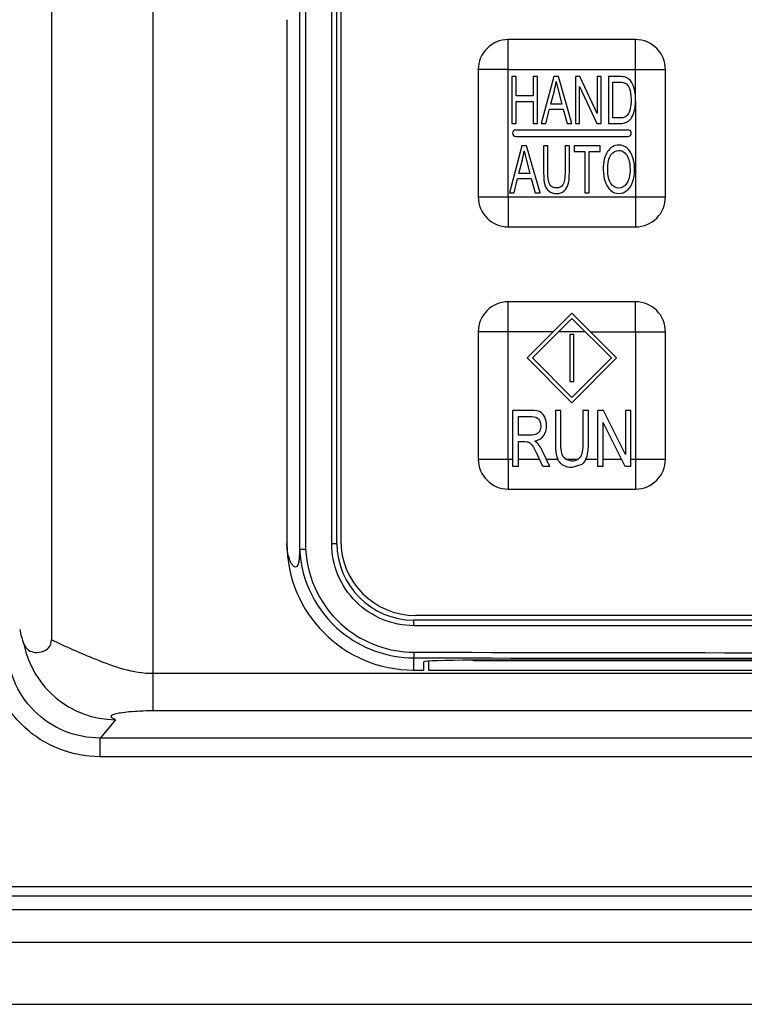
# Model space of a CAD drawing. Header units: millimetres. Extents: x 0 to 3364, y 0 to 2378.
# Tile 13 of 32: x 1667 to 1706, y 1339 to 1391. Entities that reach past the tile are written whole.
import ezdxf

# ---------------------------------------------------------------- set-up
doc = ezdxf.new("R2010")
doc.units = ezdxf.units.MM
doc.header["$LTSCALE"] = 185.02
doc.layers.add('00_COMPONENTS', color=7, linetype='CONTINUOUS')

msp = doc.modelspace()

# ---------------------------------------------------------------- linework, layer by layer
at = {"layer": '00_COMPONENTS', "color": 7, "linetype": 'CONTINUOUS'}
for p, q in [((1668.822, 1480.131), (1668.822, 1358.216)), ((1682.073, 1476.092), (1682.073, 1363.061)), ((1684.068, 1363.376), (1684.068, 1475.776)), ((1684.268, 1475.626), (1684.268, 1363.526)), ((1681.398, 1391.341), (1681.398, 1363.376)), ((1700.018, 1390.276), (1693.218, 1390.276)), ((1691.618, 1388.676), (1691.618, 1381.876)), ((1693.418, 1388.301), (1693.418, 1385.801)), ((1693.65, 1388.301), (1693.418, 1388.301)), ((1693.65, 1387.275), (1693.65, 1388.301)), ((1694.559, 1388.301), (1694.559, 1387.275)), ((1694.791, 1388.301), (1694.559, 1388.301)), ((1694.791, 1385.801), (1694.791, 1388.301)), ((1695.656, 1388.301), (1694.984, 1385.801)), ((1695.906, 1388.301), (1695.656, 1388.301)), ((1696.622, 1385.801), (1695.906, 1388.301)), ((1696.805, 1388.301), (1696.805, 1385.801)), ((1697.042, 1388.301), (1696.805, 1388.301)), ((1697.962, 1386.338), (1697.042, 1388.301)), ((1697.962, 1388.301), (1697.962, 1386.338)), ((1698.184, 1388.301), (1697.962, 1388.301)), ((1698.184, 1385.801), (1698.184, 1388.301)), ((1698.573, 1388.301), (1698.573, 1385.801)), ((1699.176, 1388.301), (1698.573, 1388.301)), ((1701.618, 1381.876), (1701.618, 1388.676)), ((1697.027, 1385.801), (1697.027, 1387.766)), ((1697.027, 1387.766), (1697.946, 1385.801)), ((1698.804, 1386.096), (1698.804, 1388.006)), ((1698.804, 1388.006), (1699.172, 1388.006)), ((1694.559, 1387.275), (1693.65, 1387.275)), ((1695.489, 1386.828), (1695.682, 1387.561)), ((1695.9, 1387.52), (1696.083, 1386.828)), ((1700.02, 1387.065), (1700.018, 1387.153)), ((1693.65, 1385.801), (1693.65, 1386.98)), ((1693.65, 1386.98), (1694.559, 1386.98)), ((1694.559, 1386.98), (1694.559, 1385.801)), ((1696.083, 1386.828), (1695.489, 1386.828)), ((1700.018, 1386.971), (1700.02, 1387.065)), ((1695.23, 1385.801), (1695.422, 1386.558)), ((1695.422, 1386.558), (1696.154, 1386.558)), ((1696.154, 1386.558), (1696.358, 1385.801)), ((1699.178, 1386.096), (1698.804, 1386.096)), ((1693.418, 1385.801), (1693.65, 1385.801)), ((1694.559, 1385.801), (1694.791, 1385.801)), ((1694.984, 1385.801), (1695.23, 1385.801)), ((1696.358, 1385.801), (1696.622, 1385.801)), ((1696.805, 1385.801), (1697.027, 1385.801)), ((1697.946, 1385.801), (1698.184, 1385.801)), ((1698.573, 1385.801), (1699.204, 1385.801)), ((1693.618, 1385.451), (1699.618, 1385.451)), ((1693.618, 1385.101), (1699.618, 1385.101)), ((1693.953, 1384.601), (1693.281, 1382.101)), ((1694.203, 1384.601), (1693.953, 1384.601)), ((1694.919, 1382.101), (1694.203, 1384.601)), ((1695.108, 1384.601), (1695.108, 1383.157)), ((1695.339, 1384.601), (1695.108, 1384.601)), ((1695.339, 1383.158), (1695.339, 1384.601)), ((1696.252, 1384.601), (1696.252, 1383.158)), ((1696.484, 1384.601), (1696.252, 1384.601)), ((1696.484, 1383.157), (1696.484, 1384.601)), ((1696.738, 1384.601), (1696.738, 1384.306)), ((1698.125, 1384.601), (1696.738, 1384.601)), ((1698.125, 1384.306), (1698.125, 1384.601)), ((1696.738, 1384.306), (1697.315, 1384.306)), ((1697.315, 1384.306), (1697.315, 1382.101)), ((1697.546, 1382.101), (1697.546, 1384.306)), ((1697.546, 1384.306), (1698.125, 1384.306)), ((1693.786, 1383.128), (1693.978, 1383.861)), ((1694.197, 1383.82), (1694.38, 1383.128)), ((1694.38, 1383.128), (1693.786, 1383.128)), ((1693.527, 1382.101), (1693.719, 1382.858)), ((1693.719, 1382.858), (1694.451, 1382.858)), ((1694.451, 1382.858), (1694.655, 1382.101)), ((1693.281, 1382.101), (1693.527, 1382.101)), ((1694.655, 1382.101), (1694.919, 1382.101)), ((1697.315, 1382.101), (1697.546, 1382.101)), ((1693.218, 1380.276), (1700.018, 1380.276)), ((1700.018, 1376.276), (1693.218, 1376.276)), ((1694.227, 1373.276), (1696.618, 1375.668)), ((1696.618, 1375.668), (1699.01, 1373.276)), ((1696.618, 1375.385), (1694.51, 1373.276)), ((1696.618, 1375.385), (1698.727, 1373.276)), ((1691.618, 1374.676), (1691.618, 1367.876)), ((1696.518, 1374.526), (1696.518, 1372.026)), ((1696.718, 1374.526), (1696.518, 1374.526)), ((1696.718, 1372.026), (1696.718, 1374.526)), ((1701.618, 1367.876), (1701.618, 1374.676)), ((1694.227, 1373.276), (1696.618, 1370.885)), ((1696.618, 1371.168), (1694.51, 1373.276)), ((1698.727, 1373.276), (1696.618, 1371.168)), ((1696.618, 1370.885), (1699.01, 1373.276)), ((1696.518, 1372.026), (1696.718, 1372.026)), ((1693.466, 1367.476), (1693.466, 1370.476)), ((1694.463, 1370.476), (1693.466, 1370.476)), ((1695.736, 1370.476), (1695.736, 1368.743)), ((1696.033, 1370.476), (1695.736, 1370.476)), ((1696.033, 1368.745), (1696.033, 1370.476)), ((1697.208, 1370.476), (1697.208, 1368.745)), ((1697.505, 1370.476), (1697.208, 1370.476)), ((1697.505, 1368.743), (1697.505, 1370.476)), ((1697.998, 1367.476), (1697.998, 1370.476)), ((1698.303, 1370.476), (1697.998, 1370.476)), ((1699.485, 1368.121), (1698.303, 1370.476)), ((1699.485, 1370.476), (1699.485, 1368.121)), ((1699.771, 1370.476), (1699.485, 1370.476)), ((1699.771, 1367.476), (1699.771, 1370.476)), ((1693.763, 1369.152), (1693.763, 1370.145)), ((1693.763, 1370.145), (1694.476, 1370.145)), ((1698.283, 1367.476), (1698.283, 1369.834)), ((1699.465, 1367.476), (1698.283, 1369.834)), ((1694.404, 1369.152), (1693.763, 1369.152)), ((1693.763, 1367.476), (1693.763, 1368.808)), ((1693.763, 1368.808), (1694.109, 1368.808)), ((1695.449, 1367.476), (1695.057, 1368.293)), ((1695.074, 1367.476), (1694.776, 1368.1)), ((1695.821, 1367.989), (1695.864, 1367.876)), ((1696.283, 1367.876), (1696.6, 1367.783)), ((1697.068, 1367.982), (1696.961, 1367.876)), ((1697.372, 1367.876), (1697.428, 1368.025)), ((1693.763, 1367.476), (1693.466, 1367.476)), ((1695.449, 1367.476), (1695.074, 1367.476)), ((1697.151, 1367.591), (1696.626, 1367.425)), ((1698.283, 1367.476), (1697.998, 1367.476)), ((1699.771, 1367.476), (1699.465, 1367.476)), ((1693.218, 1366.276), (1700.018, 1366.276)), ((1754.568, 1359.276), (1688.168, 1359.276)), ((1754.468, 1359.526), (1688.268, 1359.526)), ((1688.718, 1356.606), (1688.718, 1357.042)), ((1688.968, 1357.075), (1688.968, 1356.606)), ((1751.418, 1357.133), (1691.318, 1357.133)), ((1691.368, 1357.126), (1751.368, 1357.126)), ((1688.168, 1356.606), (1688.718, 1356.606)), ((1688.968, 1356.606), (1753.768, 1356.606)), ((1640.595, 1343.816), (1782.142, 1343.816)), ((1641.368, 1342.076), (1781.369, 1342.076))]:
    msp.add_line(p, q, dxfattribs=at)
at = {"layer": '00_COMPONENTS', "color": 9, "linetype": 'CONTINUOUS'}
for p, q in [((1682.393, 1476.082), (1682.393, 1363.07)), ((1683.787, 1363.376), (1683.787, 1475.776)), ((1674.226, 1398.333), (1674.226, 1354.427)), ((1693.218, 1381.876), (1693.218, 1390.277)), ((1693.218, 1388.676), (1701.619, 1388.676)), ((1700.018, 1387.153), (1700.018, 1388.676)), ((1700.018, 1386.971), (1700.018, 1380.276)), ((1691.618, 1381.876), (1700.018, 1381.876)), ((1693.218, 1367.876), (1693.218, 1376.277)), ((1695.627, 1374.676), (1693.218, 1374.676)), ((1697.327, 1374.676), (1695.91, 1374.676)), ((1697.61, 1374.676), (1701.619, 1374.676)), ((1700.018, 1374.676), (1700.018, 1366.276)), ((1691.618, 1367.876), (1693.466, 1367.876)), ((1693.763, 1367.876), (1694.883, 1367.876)), ((1695.257, 1367.876), (1695.864, 1367.876)), ((1696.283, 1367.876), (1696.961, 1367.876)), ((1697.372, 1367.876), (1697.998, 1367.876)), ((1698.283, 1367.876), (1699.265, 1367.876)), ((1699.771, 1367.876), (1700.018, 1367.876)), ((1683.787, 1363.376), (1684.068, 1363.376)), ((1754.552, 1358.976), (1688.185, 1358.976)), ((1688.168, 1356.606), (1688.168, 1357.261)), ((1768.51, 1356.416), (1674.226, 1356.416)), ((1768.51, 1354.427), (1674.226, 1354.427)), ((1672.234, 1353.953), (1671.42, 1352.975)), ((1671.42, 1351.981), (1671.42, 1352.975)), ((1771.316, 1352.975), (1671.42, 1352.975)), ((1771.316, 1351.981), (1671.42, 1351.981)), ((1641.33, 1345.051), (1781.407, 1345.051)), ((1641.33, 1344.551), (1781.407, 1344.551)), ((1641.368, 1338.758), (1781.368, 1338.758))]:
    msp.add_line(p, q, dxfattribs=at)
at = {"layer": '00_COMPONENTS', "color": 7, "linetype": 'CONTINUOUS'}
for centre, radius, start, end in [((1693.219, 1388.675), 1.601, 90.0355, 179.968), ((1700.017, 1388.675), 1.601, 0.0355, 89.968), ((1693.618, 1385.276), 0.175, 90, 270), ((1699.618, 1385.276), 0.175, 270, 90), ((1693.219, 1381.877), 1.601, 180.0355, 269.968), ((1700.017, 1381.877), 1.601, 270.0355, 359.968), ((1693.219, 1374.675), 1.601, 90.0355, 179.968), ((1700.017, 1374.675), 1.601, 0.0355, 89.968), ((1693.219, 1367.877), 1.601, 180.0355, 269.968), ((1700.017, 1367.877), 1.601, 270.0355, 359.968), ((1688.268, 1363.526), 4, 180, 270), ((1688.168, 1363.376), 6.771, 180, 270), ((1688.168, 1363.376), 4.1, 180, 270), ((1688.179, 1363.375), 6.113, 230.5249, 269.8969)]:
    msp.add_arc(centre, radius, start, end, dxfattribs=at)
at = {"layer": '00_COMPONENTS', "color": 9, "linetype": 'CONTINUOUS'}
for centre, radius, start, end in [((1688.181, 1363.376), 6.115, 182.9226, 230.525), ((1688.201, 1363.376), 5.817, 183.0113, 230.6005), ((1688.196, 1363.37), 5.809, 230.603, 269.8872), ((1672.286, 1358.989), 5.036, 191.3586, 269.4024), ((1721.368, 18531.183), 17173.954, 269.8892389, 270.1107611), ((1721.368, 18514.433), 17156.904, 269.8891834, 270.1108166)]:
    msp.add_arc(centre, radius, start, end, dxfattribs=at)
at = {"layer": '00_COMPONENTS', "color": 7, "linetype": 'CONTINUOUS'}
for centre, major_axis, start_param, end_param in [((1691.318, 1357.042), (2.6, 0), 7.853982, 9.424778), ((1691.368, 1357.042), (2.4, 0), 1.570796, 1.59165)]:
    msp.add_ellipse(centre, major_axis=major_axis, ratio=0.034921, start_param=start_param, end_param=end_param, dxfattribs=at)
at = {"layer": '00_COMPONENTS', "color": 9, "linetype": 'CONTINUOUS'}
for points, knots in [([(1700.018, 1388.676), (1700.031, 1388.689), (1700.01, 1388.733), (1700.022, 1388.801), (1700.017, 1388.892), (1700.019, 1388.998), (1700.018, 1389.141), (1700.018, 1389.317), (1700.018, 1389.527), (1700.018, 1389.733), (1700.018, 1389.903), (1700.018, 1390.035), (1700.019, 1390.115), (1700.018, 1390.175), (1700.021, 1390.22), (1700.012, 1390.245), (1700.024, 1390.276), (1700.018, 1390.276)], [0, 0, 0, 0, 0.033984, 0.067386, 0.134559, 0.201514, 0.268252, 0.400892, 0.532174, 0.661658, 0.788401, 0.850059, 0.909598, 0.938032, 0.964508, 0.988262, 1, 1, 1, 1]), ([(1693.218, 1388.676), (1693.206, 1388.689), (1693.162, 1388.668), (1693.094, 1388.68), (1693.003, 1388.675), (1692.896, 1388.677), (1692.754, 1388.676), (1692.578, 1388.676), (1692.368, 1388.676), (1692.161, 1388.676), (1691.991, 1388.676), (1691.859, 1388.676), (1691.779, 1388.677), (1691.719, 1388.676), (1691.674, 1388.678), (1691.649, 1388.67), (1691.618, 1388.682), (1691.618, 1388.676)], [0, 0, 0, 0, 0.033984, 0.067386, 0.134559, 0.201514, 0.268252, 0.400892, 0.532174, 0.661658, 0.788401, 0.850059, 0.909598, 0.938032, 0.964508, 0.988262, 1, 1, 1, 1]), ([(1693.218, 1381.876), (1693.205, 1381.864), (1693.226, 1381.82), (1693.214, 1381.752), (1693.22, 1381.661), (1693.218, 1381.554), (1693.218, 1381.412), (1693.218, 1381.236), (1693.218, 1381.026), (1693.218, 1380.819), (1693.218, 1380.649), (1693.218, 1380.517), (1693.218, 1380.437), (1693.219, 1380.377), (1693.216, 1380.332), (1693.224, 1380.307), (1693.212, 1380.276), (1693.218, 1380.276)], [0, 0, 0, 0, 0.033984, 0.067386, 0.134559, 0.201514, 0.268252, 0.400892, 0.532174, 0.661658, 0.788401, 0.850059, 0.909598, 0.938032, 0.964508, 0.988262, 1, 1, 1, 1]), ([(1700.018, 1381.876), (1700.031, 1381.863), (1700.075, 1381.884), (1700.143, 1381.872), (1700.234, 1381.878), (1700.34, 1381.876), (1700.483, 1381.876), (1700.659, 1381.876), (1700.869, 1381.876), (1701.075, 1381.876), (1701.245, 1381.876), (1701.377, 1381.876), (1701.457, 1381.876), (1701.517, 1381.877), (1701.562, 1381.874), (1701.587, 1381.882), (1701.618, 1381.87), (1701.618, 1381.876)], [0, 0, 0, 0, 0.033984, 0.067386, 0.134559, 0.201514, 0.268252, 0.400892, 0.532174, 0.661658, 0.788401, 0.850059, 0.909598, 0.938032, 0.964508, 0.988262, 1, 1, 1, 1]), ([(1700.018, 1374.676), (1700.031, 1374.689), (1700.01, 1374.733), (1700.022, 1374.801), (1700.017, 1374.892), (1700.019, 1374.998), (1700.018, 1375.141), (1700.018, 1375.317), (1700.018, 1375.527), (1700.018, 1375.733), (1700.018, 1375.903), (1700.018, 1376.035), (1700.019, 1376.115), (1700.018, 1376.175), (1700.021, 1376.22), (1700.012, 1376.245), (1700.024, 1376.276), (1700.018, 1376.276)], [0, 0, 0, 0, 0.033984, 0.067386, 0.134559, 0.201514, 0.268252, 0.400892, 0.532174, 0.661658, 0.788401, 0.850059, 0.909598, 0.938032, 0.964508, 0.988262, 1, 1, 1, 1]), ([(1693.218, 1374.676), (1693.206, 1374.689), (1693.162, 1374.668), (1693.094, 1374.68), (1693.003, 1374.675), (1692.896, 1374.677), (1692.754, 1374.676), (1692.578, 1374.676), (1692.368, 1374.676), (1692.161, 1374.676), (1691.991, 1374.676), (1691.859, 1374.676), (1691.779, 1374.677), (1691.719, 1374.676), (1691.674, 1374.678), (1691.649, 1374.67), (1691.618, 1374.682), (1691.618, 1374.676)], [0, 0, 0, 0, 0.033984, 0.067386, 0.134559, 0.201514, 0.268252, 0.400892, 0.532174, 0.661658, 0.788401, 0.850059, 0.909598, 0.938032, 0.964508, 0.988262, 1, 1, 1, 1]), ([(1693.218, 1367.876), (1693.205, 1367.864), (1693.226, 1367.82), (1693.214, 1367.752), (1693.22, 1367.661), (1693.218, 1367.554), (1693.218, 1367.412), (1693.218, 1367.236), (1693.218, 1367.026), (1693.218, 1366.819), (1693.218, 1366.649), (1693.218, 1366.517), (1693.218, 1366.437), (1693.219, 1366.377), (1693.216, 1366.332), (1693.224, 1366.307), (1693.212, 1366.276), (1693.218, 1366.276)], [0, 0, 0, 0, 0.033984, 0.067386, 0.134559, 0.201514, 0.268252, 0.400892, 0.532174, 0.661658, 0.788401, 0.850059, 0.909598, 0.938032, 0.964508, 0.988262, 1, 1, 1, 1]), ([(1700.018, 1367.876), (1700.031, 1367.863), (1700.075, 1367.884), (1700.143, 1367.872), (1700.234, 1367.878), (1700.34, 1367.876), (1700.483, 1367.876), (1700.659, 1367.876), (1700.869, 1367.876), (1701.075, 1367.876), (1701.245, 1367.876), (1701.377, 1367.876), (1701.457, 1367.876), (1701.517, 1367.877), (1701.562, 1367.874), (1701.587, 1367.882), (1701.618, 1367.87), (1701.618, 1367.876)], [0, 0, 0, 0, 0.033984, 0.067386, 0.134559, 0.201514, 0.268252, 0.400892, 0.532174, 0.661658, 0.788401, 0.850059, 0.909598, 0.938032, 0.964508, 0.988262, 1, 1, 1, 1]), ([(1688.185, 1358.976), (1687.613, 1358.976), (1686.457, 1359.205), (1684.995, 1360.184), (1684.016, 1361.646), (1683.787, 1362.804), (1683.787, 1363.376)], [0, 0, 0, 0, 0.249835, 0.499742, 0.749805, 1, 1, 1, 1]), ([(1688.185, 1358.976), (1688.185, 1359.014), (1688.183, 1359.083), (1688.184, 1359.183), (1688.172, 1359.23), (1688.176, 1359.276), (1688.168, 1359.276)], [0, 0, 0, 0, 0.380739, 0.70472, 0.921136, 1, 1, 1, 1]), ([(1671.42, 1351.981), (1670.643, 1351.981), (1669.071, 1352.29), (1667.085, 1353.62), (1665.759, 1355.61), (1665.452, 1357.182), (1665.452, 1357.959)], [0, 0, 0, 0, 0.250008, 0.49999, 0.749977, 1, 1, 1, 1]), ([(1671.42, 1352.975), (1670.772, 1352.974), (1669.461, 1353.23), (1667.803, 1354.339), (1666.7, 1356), (1666.447, 1357.311), (1666.448, 1357.959)], [0, 0, 0, 0, 0.250008, 0.499997, 0.749988, 1, 1, 1, 1]), ([(1674.226, 1356.416), (1673.189, 1356.416), (1671.331, 1357.073), (1669.607, 1357.844), (1668.822, 1358.216)], [0, 0, 0, 0, 0.544292, 1, 1, 1, 1]), ([(1688.185, 1357.561), (1688.185, 1357.524), (1688.183, 1357.455), (1688.183, 1357.36), (1688.172, 1357.304), (1688.176, 1357.266), (1688.168, 1357.261)], [0, 0, 0, 0, 0.37313, 0.69306, 0.911816, 1, 1, 1, 1]), ([(1674.226, 1354.427), (1673.997, 1354.427), (1673.573, 1354.417), (1672.998, 1354.378), (1672.55, 1354.323), (1672.262, 1354.269), (1672.104, 1354.216), (1672.037, 1354.183), (1671.996, 1354.141), (1672.012, 1354.09), (1672.061, 1354.058), (1672.13, 1354.021), (1672.182, 1354.005), (1672.244, 1353.965), (1672.234, 1353.953)], [0, 0, 0, 0, 0.266739, 0.493812, 0.669612, 0.792514, 0.834053, 0.862732, 0.880579, 0.895386, 0.917339, 0.948027, 0.981635, 1, 1, 1, 1])]:
    msp.add_open_spline(points, degree=3, knots=knots, dxfattribs=at)
at = {"layer": '00_COMPONENTS', "color": 7, "linetype": 'CONTINUOUS'}
for points in [[(1699.487, 1388.265), (1699.415, 1388.289), (1699.312, 1388.301), (1699.176, 1388.301)], [(1699.743, 1388.086), (1699.672, 1388.172), (1699.587, 1388.231), (1699.487, 1388.265)], [(1695.682, 1387.561), (1695.722, 1387.718), (1695.753, 1387.878), (1695.776, 1388.039)], [(1695.776, 1388.039), (1695.802, 1387.902), (1695.845, 1387.73), (1695.9, 1387.52)], [(1699.172, 1388.006), (1699.309, 1388.006), (1699.41, 1387.989), (1699.472, 1387.955)], [(1699.472, 1387.955), (1699.558, 1387.907), (1699.63, 1387.812), (1699.69, 1387.672)], [(1699.69, 1387.672), (1699.75, 1387.532), (1699.781, 1387.331), (1699.781, 1387.07)], [(1699.95, 1387.658), (1699.905, 1387.832), (1699.836, 1387.974), (1699.743, 1388.086)], [(1700.018, 1387.153), (1700.013, 1387.339), (1699.99, 1387.508), (1699.95, 1387.658)], [(1699.781, 1387.07), (1699.781, 1386.881), (1699.765, 1386.72), (1699.734, 1386.587)], [(1699.973, 1386.56), (1699.999, 1386.682), (1700.014, 1386.819), (1700.018, 1386.971)], [(1699.449, 1386.142), (1699.383, 1386.112), (1699.293, 1386.096), (1699.178, 1386.096)], [(1699.606, 1386.272), (1699.567, 1386.216), (1699.515, 1386.173), (1699.449, 1386.142)], [(1699.734, 1386.587), (1699.703, 1386.454), (1699.661, 1386.35), (1699.606, 1386.272)], [(1699.694, 1385.968), (1699.751, 1386.023), (1699.805, 1386.1), (1699.853, 1386.196)], [(1699.853, 1386.196), (1699.901, 1386.291), (1699.942, 1386.413), (1699.973, 1386.56)], [(1699.204, 1385.801), (1699.309, 1385.801), (1699.404, 1385.815), (1699.485, 1385.843)], [(1699.485, 1385.843), (1699.566, 1385.871), (1699.636, 1385.914), (1699.694, 1385.968)], [(1699.131, 1384.646), (1698.883, 1384.646), (1698.682, 1384.528), (1698.526, 1384.293)], [(1699.567, 1384.479), (1699.437, 1384.589), (1699.292, 1384.646), (1699.131, 1384.646)], [(1693.978, 1383.861), (1694.019, 1384.018), (1694.05, 1384.178), (1694.073, 1384.339)], [(1694.073, 1384.339), (1694.099, 1384.202), (1694.141, 1384.03), (1694.197, 1383.82)], [(1698.526, 1384.293), (1698.37, 1384.057), (1698.293, 1383.733), (1698.293, 1383.319)], [(1698.531, 1383.314), (1698.531, 1383.689), (1698.59, 1383.958), (1698.708, 1384.119)], [(1698.708, 1384.119), (1698.826, 1384.279), (1698.967, 1384.361), (1699.132, 1384.361)], [(1699.132, 1384.361), (1699.246, 1384.361), (1699.35, 1384.318), (1699.443, 1384.235)], [(1699.443, 1384.235), (1699.536, 1384.151), (1699.607, 1384.033), (1699.655, 1383.882)], [(1699.863, 1384.018), (1699.795, 1384.216), (1699.696, 1384.369), (1699.567, 1384.479)], [(1699.966, 1383.348), (1699.966, 1383.597), (1699.932, 1383.82), (1699.863, 1384.018)], [(1699.655, 1383.882), (1699.702, 1383.73), (1699.727, 1383.552), (1699.727, 1383.349)], [(1695.108, 1383.157), (1695.108, 1382.891), (1695.129, 1382.683), (1695.174, 1382.529)], [(1695.381, 1382.678), (1695.352, 1382.78), (1695.339, 1382.94), (1695.339, 1383.158)], [(1696.252, 1383.158), (1696.252, 1382.845), (1696.215, 1382.632), (1696.144, 1382.522)], [(1696.424, 1382.558), (1696.464, 1382.705), (1696.484, 1382.904), (1696.484, 1383.157)], [(1698.293, 1383.319), (1698.293, 1383.099), (1698.326, 1382.891), (1698.393, 1382.694)], [(1698.701, 1382.601), (1698.587, 1382.775), (1698.531, 1383.012), (1698.531, 1383.314)], [(1699.727, 1383.349), (1699.727, 1383.027), (1699.67, 1382.778), (1699.558, 1382.604)], [(1699.859, 1382.667), (1699.93, 1382.867), (1699.966, 1383.094), (1699.966, 1383.348)], [(1695.174, 1382.529), (1695.219, 1382.376), (1695.293, 1382.26), (1695.398, 1382.179)], [(1695.526, 1382.44), (1695.457, 1382.495), (1695.41, 1382.575), (1695.381, 1382.678)], [(1695.78, 1382.357), (1695.679, 1382.357), (1695.596, 1382.384), (1695.526, 1382.44)], [(1696.144, 1382.522), (1696.071, 1382.412), (1695.949, 1382.357), (1695.78, 1382.357)], [(1696.208, 1382.197), (1696.312, 1382.289), (1696.384, 1382.41), (1696.424, 1382.558)], [(1698.393, 1382.694), (1698.46, 1382.497), (1698.558, 1382.342), (1698.687, 1382.228)], [(1699.128, 1382.342), (1698.956, 1382.342), (1698.814, 1382.427), (1698.701, 1382.601)], [(1699.558, 1382.604), (1699.446, 1382.429), (1699.302, 1382.342), (1699.128, 1382.342)], [(1699.554, 1382.212), (1699.686, 1382.314), (1699.787, 1382.466), (1699.859, 1382.667)], [(1695.398, 1382.179), (1695.502, 1382.099), (1695.635, 1382.059), (1695.8, 1382.059)], [(1695.8, 1382.059), (1695.968, 1382.059), (1696.104, 1382.105), (1696.208, 1382.197)], [(1698.687, 1382.228), (1698.817, 1382.115), (1698.965, 1382.059), (1699.129, 1382.059)], [(1699.129, 1382.059), (1699.281, 1382.059), (1699.423, 1382.11), (1699.554, 1382.212)], [(1694.921, 1370.394), (1694.816, 1370.448), (1694.663, 1370.476), (1694.463, 1370.476)], [(1695.17, 1370.109), (1695.108, 1370.245), (1695.025, 1370.341), (1694.921, 1370.394)], [(1694.476, 1370.145), (1694.641, 1370.145), (1694.764, 1370.098), (1694.841, 1370.007)], [(1694.841, 1370.007), (1694.918, 1369.915), (1694.958, 1369.799), (1694.958, 1369.658)], [(1695.265, 1369.658), (1695.265, 1369.821), (1695.232, 1369.973), (1695.17, 1370.109)], [(1694.898, 1369.388), (1694.858, 1369.306), (1694.799, 1369.244), (1694.723, 1369.207)], [(1694.958, 1369.658), (1694.958, 1369.559), (1694.938, 1369.469), (1694.898, 1369.388)], [(1695.109, 1369.119), (1695.212, 1369.265), (1695.265, 1369.445), (1695.265, 1369.658)], [(1694.109, 1368.808), (1694.186, 1368.808), (1694.241, 1368.802), (1694.274, 1368.792)], [(1694.274, 1368.792), (1694.321, 1368.778), (1694.365, 1368.751), (1694.409, 1368.714)], [(1694.723, 1369.207), (1694.646, 1369.171), (1694.539, 1369.152), (1694.404, 1369.152)], [(1694.631, 1368.841), (1694.846, 1368.88), (1695.005, 1368.972), (1695.109, 1369.119)], [(1694.81, 1368.691), (1694.769, 1368.741), (1694.709, 1368.79), (1694.631, 1368.841)], [(1695.736, 1368.743), (1695.736, 1368.424), (1695.763, 1368.174), (1695.821, 1367.989)], [(1696.087, 1368.168), (1696.05, 1368.291), (1696.033, 1368.483), (1696.033, 1368.745)], [(1697.208, 1368.745), (1697.208, 1368.368), (1697.16, 1368.113), (1697.068, 1367.982)], [(1697.428, 1368.025), (1697.479, 1368.201), (1697.505, 1368.44), (1697.505, 1368.743)], [(1694.409, 1368.714), (1694.454, 1368.675), (1694.505, 1368.608), (1694.561, 1368.513)], [(1694.561, 1368.513), (1694.617, 1368.418), (1694.69, 1368.281), (1694.776, 1368.1)], [(1695.057, 1368.293), (1694.979, 1368.452), (1694.896, 1368.585), (1694.81, 1368.691)], [(1696.108, 1367.57), (1696.003, 1367.646), (1695.922, 1367.747), (1695.864, 1367.876)], [(1696.6, 1367.783), (1696.749, 1367.783), (1696.87, 1367.814), (1696.961, 1367.876)], [(1697.372, 1367.876), (1697.319, 1367.764), (1697.245, 1367.669), (1697.151, 1367.591)], [(1696.626, 1367.425), (1696.414, 1367.425), (1696.242, 1367.474), (1696.108, 1367.57)], [(1667.121, 1358.768), (1667.17, 1358.504), (1667.248, 1358.245), (1667.349, 1357.997)]]:
    msp.add_open_spline(points, degree=3, dxfattribs=at)
for points, knots in [([(1696.283, 1367.876), (1696.28, 1367.878), (1696.187, 1367.946), (1696.124, 1368.045), (1696.087, 1368.168)], [0, 0, 0, 0, 0.031888, 1, 1, 1, 1]), ([(1682.073, 1363.061), (1682.07, 1362.878), (1682.063, 1362.61), (1682.011, 1362.304), (1681.958, 1362.148), (1681.851, 1362.084), (1681.733, 1362.153), (1681.623, 1362.308), (1681.446, 1362.713), (1681.398, 1363.098), (1681.398, 1363.376)], [0, 0, 0, 0, 0.224913, 0.326799, 0.384513, 0.420711, 0.462785, 0.53369, 0.657416, 1, 1, 1, 1]), ([(1682.073, 1363.06), (1682.105, 1363.058), (1682.212, 1363.074), (1682.318, 1363.068), (1682.393, 1363.07)], [0, 0, 0, 0, 0.300237, 1, 1, 1, 1]), ([(1667.349, 1357.997), (1667.4, 1357.871), (1667.561, 1357.642), (1667.977, 1357.52), (1668.362, 1357.584), (1668.721, 1357.797), (1668.822, 1358.065), (1668.822, 1358.216)], [0, 0, 0, 0, 0.204378, 0.389664, 0.62016, 0.773119, 1, 1, 1, 1])]:
    msp.add_open_spline(points, degree=3, knots=knots, dxfattribs=at)

doc.saveas('drawing.dxf')
